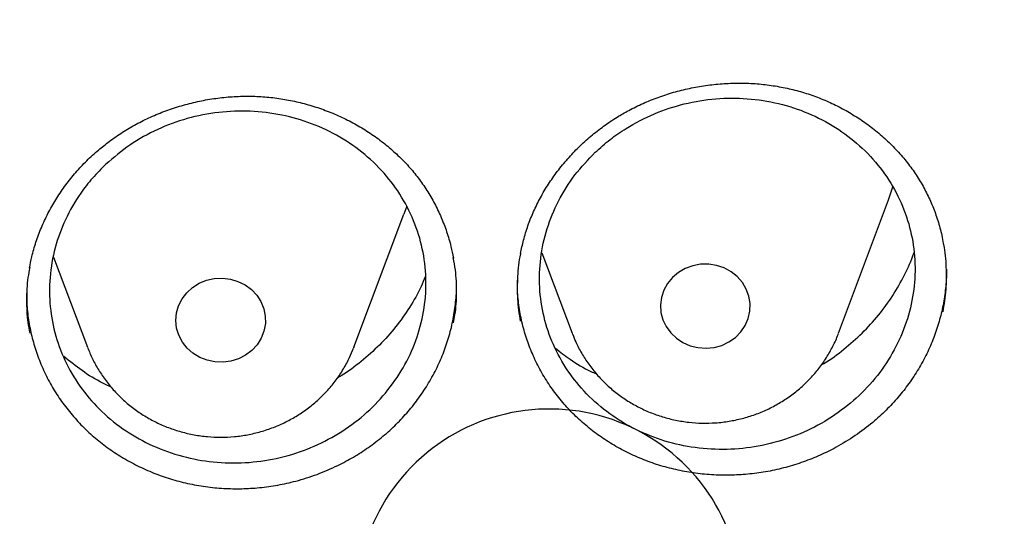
# Model space of a CAD drawing. Header units: millimetres. Extents: x 8 to 1577, y 12 to 2536.
# Tile 89 of 108: x 785.01 to 793.79, y 2126.87 to 2131.29. Entities that reach past the tile are written whole.
import ezdxf

# ---------------------------------------------------------------- set-up
doc = ezdxf.new("R2010")
doc.units = ezdxf.units.MM

msp = doc.modelspace()

# ---------------------------------------------------------------- linework, layer by layer
at = {"color": 7, "linetype": 'Continuous', "lineweight": 30}
for p, q in [((792.7577, 2129.6857), (792.7964, 2129.8023)), ((792.3107, 2128.4975), (792.7577, 2129.6857)), ((788.4588, 2129.6305), (788.4344, 2129.5605)), ((787.9874, 2128.3723), (788.4344, 2129.5605)), ((789.6649, 2129.2143), (789.9345, 2128.4975)), ((785.3088, 2129.1762), (785.6112, 2128.3723)), ((789.9345, 2128.4975), (789.9387, 2128.4866)), ((787.9874, 2128.3723), (787.9847, 2128.3652))]:
    msp.add_line(p, q, dxfattribs=at)
at = {"color": 7, "linetype": 'Continuous', "lineweight": 30, "flags": 128}
for points in [[(790.7314, 2128.817), (790.7228, 2128.7502), (790.7271, 2128.683), (790.7441, 2128.6177), (790.7733, 2128.5562), (790.8137, 2128.5006), (790.864, 2128.4527), (790.9226, 2128.414), (790.9877, 2128.3857), (791.0571, 2128.3688), (791.1286, 2128.3637), (791.1999, 2128.3708), (791.2688, 2128.3896), (791.3329, 2128.4197), (791.3903, 2128.4601), (791.439, 2128.5094), (791.4777, 2128.5661), (791.5048, 2128.6283), (791.5198, 2128.6942), (791.5219, 2128.7614), (791.5112, 2128.8279), (791.488, 2128.8916), (791.4531, 2128.9504), (791.4076, 2129.0023), (791.3529, 2129.0458), (791.2908, 2129.0795), (791.2233, 2129.1022), (791.1525, 2129.1132), (791.0808, 2129.1122), (791.0104, 2129.0992), (790.9437, 2129.0746), (790.8827, 2129.0392), (790.8294, 2128.9942), (790.7855, 2128.941), (790.7525, 2128.8813), (790.7314, 2128.817)], [(787.1857, 2128.5167), (787.161, 2128.4535), (787.1247, 2128.3955), (787.0779, 2128.3445), (787.0221, 2128.3022), (786.9593, 2128.2698), (786.8912, 2128.2486), (786.8202, 2128.239), (786.7486, 2128.2416), (786.6785, 2128.256), (786.6124, 2128.282), (786.5522, 2128.3187), (786.5, 2128.3648), (786.4575, 2128.4189), (786.4259, 2128.4793), (786.4063, 2128.544), (786.3993, 2128.611), (786.4052, 2128.678), (786.4238, 2128.743), (786.4544, 2128.8039), (786.4961, 2128.8586), (786.5476, 2128.9054), (786.6071, 2128.9429), (786.6728, 2128.9698), (786.7426, 2128.9853), (786.8143, 2128.9888), (786.8854, 2128.9803), (786.9537, 2128.96), (787.0172, 2128.9285), (787.0735, 2128.887), (787.1211, 2128.8366), (787.1584, 2128.7792), (787.1841, 2128.7163), (787.1974, 2128.6502), (787.1979, 2128.583), (787.1857, 2128.5167)]]:
    msp.add_lwpolyline(points, dxfattribs=at)
at = {"color": 7, "linetype": 'Continuous', "lineweight": 30}
msp.add_arc((789.7296, 2126.1023), 1.7197, 1.94653, 196.31432, dxfattribs=at)
for points, knots in [([(734.9477, 2136.1889), (734.9453, 2136.1541), (734.9406, 2136.0834), (734.9339, 2135.9553), (734.9256, 2135.8063), (734.9154, 2135.6395), (734.9054, 2135.4549), (734.8938, 2135.2129), (734.8817, 2134.9057), (734.8717, 2134.5417), (734.8659, 2134.1591), (734.8649, 2133.7605), (734.8695, 2133.3329), (734.8829, 2132.8054), (734.9104, 2132.1848), (734.9576, 2131.4818), (735.021, 2130.778), (735.1003, 2130.0774), (735.2037, 2129.3188), (735.336, 2128.5035), (735.5027, 2127.6332), (735.66, 2126.9218), (735.7949, 2126.3665), (735.8977, 2125.9663), (736.0021, 2125.581), (736.104, 2125.2226), (736.1993, 2124.9012), (736.2864, 2124.6178), (736.3643, 2124.3721), (736.4321, 2124.1638), (736.489, 2123.9928), (736.5323, 2123.8648), (736.5657, 2123.7672), (736.5953, 2123.6814), (736.6298, 2123.5825), (736.6719, 2123.4631), (736.7256, 2123.3129), (736.7924, 2123.1293), (736.874, 2122.91), (736.9685, 2122.6619), (737.0767, 2122.3853), (737.1978, 2122.0844), (737.3283, 2121.7701), (737.5418, 2121.2714), (737.8436, 2120.6045), (738.2702, 2119.7307), (738.7395, 2118.8406), (739.2555, 2117.935), (739.7848, 2117.0709), (740.33, 2116.2394), (740.8919, 2115.4356), (741.4786, 2114.6472), (742.0481, 2113.9275), (742.6009, 2113.2659), (743.1392, 2112.6521), (743.714, 2112.0288), (744.2496, 2111.4772), (744.7361, 2110.9974), (745.1645, 2110.5895), (745.6097, 2110.1804), (746.0712, 2109.7715), (746.5046, 2109.4015), (746.8946, 2109.0791), (747.2265, 2108.8119), (747.5315, 2108.5722), (747.8088, 2108.3591), (748.0314, 2108.1914), (748.2044, 2108.0629), (748.3334, 2107.968), (748.4507, 2107.8826), (748.5558, 2107.8066), (748.646, 2107.7419), (748.7182, 2107.6905), (748.7775, 2107.6484), (748.8446, 2107.6009), (748.9373, 2107.5358), (749.0656, 2107.4464), (749.2261, 2107.3357), (749.4193, 2107.2042), (749.7734, 2106.9669), (750.2872, 2106.6335), (750.9607, 2106.2173), (751.6591, 2105.8073), (752.3822, 2105.4048), (753.1301, 2105.0112), (753.9027, 2104.6278), (754.6936, 2104.2591), (755.5717, 2103.8755), (756.5286, 2103.489), (757.5616, 2103.1085), (758.5871, 2102.7656), (759.6033, 2102.4588), (760.6091, 2102.1863), (761.6079, 2101.9455), (762.6608, 2101.7222), (763.7746, 2101.5204), (764.9509, 2101.3459), (766.1328, 2101.209), (767.319, 2101.1099), (768.5081, 2101.049), (769.6988, 2101.0265), (770.8897, 2101.0426), (772.0793, 2101.0971), (773.2662, 2101.1898), (774.4496, 2101.3204), (775.63, 2101.4891), (776.7516, 2101.6863), (777.8156, 2101.9065), (778.8218, 2102.144), (779.8248, 2102.4108), (780.8237, 2102.707), (781.822, 2103.0344), (782.8254, 2103.3963), (783.8321, 2103.7938), (784.8424, 2104.2289), (785.8544, 2104.7022), (786.8726, 2105.2181), (787.6999, 2105.6715), (788.3287, 2106.0357), (788.7486, 2106.287), (789.134, 2106.5246), (789.4843, 2106.7466), (789.8001, 2106.9517), (790.0822, 2107.139), (790.3114, 2107.2943), (790.4937, 2107.4196), (790.6338, 2107.517), (790.7545, 2107.6017), (790.8582, 2107.6751), (790.96, 2107.7476), (791.0766, 2107.8314), (791.2151, 2107.9318), (791.3745, 2108.0487), (791.5522, 2108.1806), (791.7464, 2108.3268), (791.9515, 2108.4837), (792.1628, 2108.6478), (792.4678, 2108.8885), (792.8717, 2109.2159), (793.3775, 2109.642), (793.9047, 2110.1043), (794.4512, 2110.6045), (794.9569, 2111.089), (795.4174, 2111.5485), (795.821, 2111.9653), (796.2086, 2112.3799), (796.5725, 2112.7823), (796.9449, 2113.2075), (797.3206, 2113.6516), (797.6945, 2114.1105), (798.0223, 2114.5272), (798.3082, 2114.9022), (798.5561, 2115.2362), (798.7822, 2115.5486), (799.0006, 2115.8576), (799.2252, 2116.1835), (799.4728, 2116.5523), (799.7433, 2116.968), (800.0356, 2117.4335), (800.3424, 2117.9416), (800.6364, 2118.4503), (800.9155, 2118.9539), (801.1768, 2119.4447), (801.4325, 2119.9463), (801.6876, 2120.4697), (801.932, 2120.9953), (802.1626, 2121.5167), (802.3663, 2121.9999), (802.5452, 2122.444), (802.7013, 2122.8482), (802.8157, 2123.1565), (802.8941, 2123.3733), (802.9403, 2123.5031), (802.9766, 2123.6066), (803.0044, 2123.6864), (803.0326, 2123.7681), (803.069, 2123.8745), (803.1199, 2124.0252), (803.1848, 2124.2214), (803.2604, 2124.4554), (803.3429, 2124.7186), (803.4279, 2124.9985), (803.5147, 2125.2946), (803.6117, 2125.6379), (803.7178, 2126.0321), (803.8318, 2126.481), (803.945, 2126.9567), (804.0562, 2127.4596), (804.164, 2127.9896), (804.2669, 2128.5452), (804.3764, 2129.2048), (804.4826, 2129.95), (804.5762, 2130.7634), (804.6459, 2131.546), (804.6939, 2132.2972), (804.7227, 2133.0165), (804.7326, 2133.6019), (804.7326, 2134.0608), (804.7288, 2134.4012), (804.7215, 2134.7281), (804.7116, 2135.0365), (804.7002, 2135.3195), (804.6881, 2135.5744), (804.6757, 2135.8018), (804.6635, 2136.0035), (804.6545, 2136.1302), (804.6503, 2136.1889)], [0, 0, 0, 0, 0.000951, 0.00193, 0.003328, 0.0049, 0.006614, 0.008465, 0.01165, 0.015173, 0.018603, 0.022302, 0.026271, 0.030509, 0.036989, 0.043561, 0.050115, 0.056651, 0.063169, 0.071401, 0.079604, 0.087778, 0.091621, 0.095458, 0.099235, 0.102688, 0.105783, 0.108519, 0.110898, 0.112918, 0.11458, 0.115884, 0.116657, 0.117432, 0.118391, 0.119554, 0.120933, 0.122798, 0.124952, 0.127395, 0.130128, 0.13315, 0.136343, 0.139513, 0.1481, 0.156497, 0.166243, 0.175718, 0.185047, 0.193958, 0.202873, 0.211793, 0.220718, 0.227824, 0.235201, 0.242853, 0.250781, 0.255987, 0.261306, 0.266737, 0.272281, 0.277905, 0.282062, 0.285874, 0.289343, 0.292468, 0.295248, 0.296812, 0.298241, 0.299536, 0.300697, 0.301712, 0.302507, 0.303069, 0.303658, 0.304707, 0.3061, 0.307838, 0.30992, 0.312347, 0.319228, 0.326269, 0.333457, 0.340794, 0.348277, 0.355908, 0.363677, 0.371402, 0.381272, 0.390959, 0.400463, 0.409783, 0.418921, 0.427883, 0.436799, 0.4472, 0.4576, 0.468001, 0.478401, 0.488802, 0.499203, 0.509604, 0.520005, 0.530406, 0.540808, 0.55122, 0.561686, 0.570704, 0.579764, 0.588867, 0.598013, 0.607204, 0.616566, 0.626167, 0.635808, 0.645677, 0.655777, 0.666106, 0.670763, 0.675124, 0.679149, 0.682837, 0.68619, 0.689206, 0.691885, 0.69359, 0.695124, 0.696449, 0.697537, 0.698523, 0.699796, 0.701381, 0.703106, 0.705092, 0.707309, 0.709623, 0.712016, 0.714488, 0.720052, 0.725978, 0.732267, 0.73892, 0.745936, 0.751158, 0.756489, 0.761619, 0.766517, 0.771183, 0.776942, 0.782303, 0.787264, 0.791358, 0.795133, 0.798591, 0.801865, 0.805448, 0.809387, 0.813991, 0.819, 0.824416, 0.830237, 0.835096, 0.840205, 0.845497, 0.850563, 0.856213, 0.861446, 0.866264, 0.870667, 0.874654, 0.878225, 0.87975, 0.881022, 0.882033, 0.882781, 0.88336, 0.884423, 0.885889, 0.887759, 0.890142, 0.892694, 0.895394, 0.898243, 0.90124, 0.905279, 0.90956, 0.914083, 0.918848, 0.923854, 0.929103, 0.934544, 0.942438, 0.950028, 0.957314, 0.964297, 0.970976, 0.977351, 0.980594, 0.983753, 0.986827, 0.989704, 0.992312, 0.994612, 0.996657, 0.998451, 1, 1, 1, 1]), ([(790.4388, 2130.4837), (790.4601, 2130.4948), (790.5235, 2130.528), (790.6331, 2130.5766), (790.7688, 2130.6262), (790.9089, 2130.6664), (791.0525, 2130.6971), (791.1985, 2130.7178), (791.3458, 2130.7284), (791.493, 2130.7286), (791.6388, 2130.7184), (791.7822, 2130.698), (791.9218, 2130.6676), (792.0572, 2130.6272), (792.1888, 2130.5771), (792.3169, 2130.5172), (792.4408, 2130.4478), (792.5593, 2130.3692), (792.6713, 2130.2822), (792.7755, 2130.1876), (792.8709, 2130.0862), (792.9567, 2129.9792), (793.0321, 2129.8673), (793.0972, 2129.7506), (793.1526, 2129.6289), (793.1977, 2129.5021), (793.229, 2129.3911), (793.2408, 2129.3218), (793.245, 2129.297)], [0, 0, 0, 0, 0.019739, 0.058882, 0.098263, 0.137974, 0.17796, 0.21814, 0.258414, 0.29865, 0.338727, 0.378553, 0.41805, 0.45711, 0.496301, 0.53606, 0.576275, 0.616812, 0.657514, 0.698192, 0.738653, 0.778758, 0.818405, 0.857658, 0.897186, 0.937217, 0.977616, 1, 1, 1, 1]), ([(785.7915, 2130.1979), (785.8105, 2130.212), (785.8672, 2130.2541), (785.9669, 2130.3185), (786.0924, 2130.3878), (786.2239, 2130.4486), (786.3607, 2130.5005), (786.5018, 2130.5431), (786.6459, 2130.5759), (786.7919, 2130.5985), (786.9386, 2130.6107), (787.0846, 2130.6125), (787.2288, 2130.6038), (787.3707, 2130.5848), (787.5105, 2130.5556), (787.6484, 2130.5163), (787.7841, 2130.467), (787.916, 2130.4079), (788.043, 2130.3395), (788.1638, 2130.2624), (788.277, 2130.1775), (788.3816, 2130.0855), (788.477, 2129.9872), (788.563, 2129.8827), (788.6402, 2129.7718), (788.7085, 2129.6545), (788.7677, 2129.5314), (788.8166, 2129.4034), (788.8533, 2129.2818), (788.8685, 2129.202), (788.8751, 2129.1672)], [0, 0, 0, 0, 0.018085, 0.054024, 0.090176, 0.126626, 0.163325, 0.2002, 0.237164, 0.274094, 0.310882, 0.34744, 0.383696, 0.419555, 0.45548, 0.491918, 0.528771, 0.565914, 0.603202, 0.640463, 0.677518, 0.714243, 0.750544, 0.786472, 0.822649, 0.859305, 0.896315, 0.933584, 0.971007, 1, 1, 1, 1]), ([(790.1405, 2130.1108), (790.0777, 2130.0452), (789.9502, 2129.9122), (789.8071, 2129.6804), (789.7035, 2129.4301), (789.647, 2129.1701), (789.6374, 2128.9039), (789.6754, 2128.6436), (789.7606, 2128.3918), (789.8889, 2128.1603), (790.0592, 2127.9513), (790.2635, 2127.7746), (790.4997, 2127.632), (790.757, 2127.5301), (791.0327, 2127.47), (791.314, 2127.4544), (791.598, 2127.4836), (791.8715, 2127.5562), (792.1318, 2127.6715), (792.3666, 2127.8241), (792.5737, 2128.0124), (792.7433, 2128.2277), (792.8738, 2128.4677), (792.9592, 2128.7214), (792.9986, 2128.986), (792.9901, 2129.2494), (792.934, 2129.5088), (792.8327, 2129.7523), (792.6874, 2129.9775), (792.5047, 2130.1738), (792.2865, 2130.3392), (792.0429, 2130.4661), (791.7763, 2130.5532), (791.4992, 2130.5964), (791.2143, 2130.5952), (790.9349, 2130.5496), (790.6638, 2130.4603), (790.4445, 2130.3466), (790.2701, 2130.2268), (790.1839, 2130.1496), (790.1405, 2130.1108)], [0, 0, 0, 0, 0.0264481, 0.053663, 0.0801112, 0.1073266, 0.1337699, 0.1609799, 0.1874255, 0.2146375, 0.2410929, 0.2683147, 0.2947831, 0.3220184, 0.3484971, 0.3757435, 0.4022257, 0.4294761, 0.455953, 0.4831984, 0.5096639, 0.5368976, 0.5633503, 0.5905707, 0.6170151, 0.6442264, 0.6706703, 0.6978808, 0.7243325, 0.7515506, 0.7780149, 0.805246, 0.831722, 0.8589656, 0.8854476, 0.9126977, 0.9391771, 0.966425, 0.983119, 1, 1, 1, 1]), ([(785.7756, 2130.0051), (785.8452, 2130.0644), (785.9864, 2130.1847), (786.2332, 2130.3202), (786.5004, 2130.4189), (786.7786, 2130.4735), (787.0641, 2130.4841), (787.3439, 2130.4501), (787.615, 2130.3719), (787.865, 2130.253), (788.0913, 2130.0947), (788.2832, 2129.9043), (788.4389, 2129.6838), (788.5511, 2129.4434), (788.6186, 2129.1856), (788.6385, 2128.9223), (788.6104, 2128.6564), (788.5357, 2128.4), (788.4152, 2128.1558), (788.2544, 2127.9352), (788.0551, 2127.7403), (787.8264, 2127.5802), (787.5707, 2127.4565), (787.2998, 2127.3749), (787.0164, 2127.3363), (786.7337, 2127.3425), (786.4547, 2127.3935), (786.1921, 2127.4869), (785.9488, 2127.6218), (785.7361, 2127.7918), (785.5561, 2127.9953), (785.4172, 2128.2229), (785.3208, 2128.472), (785.2714, 2128.7313), (785.2695, 2128.9979), (785.3151, 2129.2596), (785.4077, 2129.5138), (785.5269, 2129.7195), (785.6531, 2129.8833), (785.7346, 2129.9643), (785.7756, 2130.0051)], [0, 0, 0, 0, 0.026462, 0.053691, 0.080153, 0.107381, 0.133851, 0.161089, 0.187566, 0.214811, 0.241288, 0.268534, 0.295006, 0.322246, 0.348708, 0.375937, 0.402389, 0.429609, 0.456056, 0.48327, 0.509719, 0.536934, 0.563391, 0.590615, 0.617082, 0.644316, 0.670791, 0.698034, 0.724513, 0.751759, 0.778233, 0.805476, 0.831941, 0.859174, 0.885629, 0.912851, 0.939299, 0.966514, 0.983164, 1, 1, 1, 1]), ([(789.4745, 2129.2072), (789.4826, 2129.2474), (789.4995, 2129.3314), (789.5389, 2129.4566), (789.5892, 2129.5831), (789.6501, 2129.7066), (789.7214, 2129.8268), (789.8027, 2129.9429), (789.8934, 2130.0537), (789.9927, 2130.1583), (790.1, 2130.2557), (790.2143, 2130.3449), (790.3273, 2130.4213), (790.4042, 2130.4644), (790.4388, 2130.4837)], [0, 0, 0, 0, 0.077045, 0.161166, 0.24488, 0.329465, 0.41479, 0.500682, 0.586926, 0.673283, 0.759433, 0.845163, 0.930309, 1, 1, 1, 1]), ([(785.0939, 2129.0783), (785.1002, 2129.112), (785.1146, 2129.1899), (785.1501, 2129.3104), (785.1982, 2129.4396), (785.2573, 2129.5661), (785.3267, 2129.6889), (785.4058, 2129.8068), (785.4941, 2129.919), (785.5909, 2130.0242), (785.6899, 2130.1177), (785.7595, 2130.1727), (785.7915, 2130.1979)], [0, 0, 0, 0, 0.0782093, 0.1811796, 0.2850236, 0.3895295, 0.494441, 0.5994653, 0.7042346, 0.808499, 0.9120647, 1, 1, 1, 1]), ([(793.2433, 2128.6872), (793.2539, 2128.7539), (793.2751, 2128.8871), (793.2743, 2129.0882), (793.2645, 2129.2273), (793.2478, 2129.2972), (793.2466, 2129.302)], [0, 0, 0, 0, 0.325568, 0.650108, 0.975675, 1, 1, 1, 1]), ([(792.157, 2128.2151), (792.1647, 2128.2195), (792.2366, 2128.2596), (792.3603, 2128.3535), (792.5248, 2128.4963), (792.6701, 2128.6571), (792.7975, 2128.8307), (792.9012, 2129.0165), (792.9625, 2129.1457), (792.9827, 2129.2137), (792.9831, 2129.2149)], [0, 0, 0, 0, 0.019681, 0.182559, 0.344924, 0.507823, 0.671241, 0.83414, 0.997121, 1, 1, 1, 1]), ([(788.8758, 2128.5897), (788.8807, 2128.6132), (788.8992, 2128.7028), (788.9054, 2128.8614), (788.9007, 2129.033), (788.881, 2129.1353), (788.874, 2129.1717)], [0, 0, 0, 0, 0.121961, 0.465317, 0.809774, 1, 1, 1, 1]), ([(789.4743, 2129.2107), (789.4738, 2129.2087), (789.457, 2129.141), (789.4457, 2129.0044), (789.4418, 2128.8032), (789.4611, 2128.6707), (789.4708, 2128.6043)], [0, 0, 0, 0, 0.010209, 0.339609, 0.669277, 1, 1, 1, 1]), ([(785.0962, 2129.0823), (785.0904, 2129.0534), (785.0713, 2128.9579), (785.0653, 2128.7936), (785.0707, 2128.6264), (785.0903, 2128.529), (785.0966, 2128.4973)], [0, 0, 0, 0, 0.149086, 0.492726, 0.835242, 1, 1, 1, 1]), ([(793.2734, 2129.0699), (793.2736, 2129.0641), (793.2758, 2129.0073), (793.2668, 2128.8992), (793.2456, 2128.7483), (793.2097, 2128.6008), (793.1615, 2128.4562), (793.0997, 2128.3143), (793.0254, 2128.1775), (792.94, 2128.0481), (792.8437, 2127.9254), (792.7359, 2127.8094), (792.6083, 2127.6935), (792.4606, 2127.5805), (792.346, 2127.5138), (792.2884, 2127.4802)], [0, 0, 0, 0, 0.009211, 0.089597, 0.169983, 0.248082, 0.326182, 0.406552, 0.486922, 0.564962, 0.643003, 0.723306, 0.803609, 0.90127, 1, 1, 1, 1]), ([(788.6243, 2129.0015), (788.6128, 2128.9725), (788.5751, 2128.878), (788.4873, 2128.7269), (788.3633, 2128.5511), (788.218, 2128.3891), (788.0541, 2128.2441), (787.9269, 2128.1466), (787.8512, 2128.1041), (787.8399, 2128.0978)], [0, 0, 0, 0, 0.078736, 0.257057, 0.434811, 0.612555, 0.790867, 0.968611, 1, 1, 1, 1]), ([(792.2884, 2127.4802), (792.2411, 2127.4559), (792.1467, 2127.4074), (791.9964, 2127.3481), (791.8406, 2127.2993), (791.6812, 2127.2632), (791.5212, 2127.2402), (791.3601, 2127.2297), (791.1974, 2127.232), (791.036, 2127.247), (790.8785, 2127.2746), (790.7244, 2127.3144), (790.5734, 2127.3668), (790.4282, 2127.4311), (790.2911, 2127.5061), (790.1614, 2127.5916), (790.0392, 2127.6881), (789.9263, 2127.7942), (789.8246, 2127.9081), (789.7335, 2128.0299), (789.6532, 2128.16), (789.5853, 2128.2963), (789.5307, 2128.4363), (789.4887, 2128.5803), (789.4603, 2128.729), (789.4455, 2128.8604), (789.4459, 2128.9416), (789.446, 2128.9719)], [0, 0, 0, 0, 0.040178, 0.080358, 0.121706, 0.163053, 0.203177, 0.243301, 0.284598, 0.325894, 0.365959, 0.406024, 0.447259, 0.488493, 0.528477, 0.56846, 0.609602, 0.650744, 0.690802, 0.73086, 0.772085, 0.813311, 0.853308, 0.893306, 0.934467, 0.975628, 1, 1, 1, 1]), ([(785.0692, 2128.8617), (785.069, 2128.8305), (785.0687, 2128.7483), (785.0837, 2128.6173), (785.1123, 2128.4701), (785.1542, 2128.3258), (785.2094, 2128.1842), (785.2775, 2128.0477), (785.3573, 2127.9185), (785.4484, 2127.796), (785.5515, 2127.6802), (785.6649, 2127.5734), (785.7866, 2127.4771), (785.9165, 2127.3908), (786.0554, 2127.3144), (786.2009, 2127.2495), (786.3508, 2127.197), (786.5051, 2127.1563), (786.6643, 2127.1277), (786.8258, 2127.112), (786.9869, 2127.1092), (787.1478, 2127.1188), (787.3092, 2127.1413), (787.4812, 2127.1796), (787.6617, 2127.2357), (787.7832, 2127.2907), (787.8443, 2127.3183)], [0, 0, 0, 0, 0.025723, 0.067649, 0.108467, 0.149286, 0.191276, 0.233265, 0.274193, 0.315121, 0.35724, 0.399359, 0.440235, 0.481111, 0.52317, 0.56523, 0.606142, 0.647055, 0.689158, 0.731261, 0.77213, 0.812999, 0.855053, 0.897106, 0.948272, 1, 1, 1, 1]), ([(787.8443, 2127.3183), (787.8915, 2127.3427), (787.9858, 2127.3915), (788.12, 2127.4791), (788.2479, 2127.5769), (788.3663, 2127.6844), (788.4736, 2127.7995), (788.5703, 2127.9223), (788.6565, 2128.0533), (788.7307, 2128.1903), (788.7918, 2128.3309), (788.84, 2128.4754), (788.8758, 2128.6243), (788.8966, 2128.7751), (788.9051, 2128.8812), (788.903, 2128.9359), (788.9028, 2128.9412)], [0, 0, 0, 0, 0.075538, 0.151078, 0.228823, 0.306566, 0.381869, 0.457174, 0.534684, 0.612193, 0.687306, 0.76242, 0.839728, 0.917034, 0.991975, 1, 1, 1, 1]), ([(737.7693, 2128.4098), (737.7843, 2128.326), (737.8327, 2128.0557), (737.9263, 2127.601), (738.0496, 2127.0457), (738.1846, 2126.4927), (738.3303, 2125.9422), (738.4869, 2125.3943), (738.6543, 2124.8493), (738.8325, 2124.3073), (739.0214, 2123.7684), (739.2209, 2123.233), (739.4311, 2122.7011), (739.6517, 2122.173), (739.8827, 2121.6488), (740.1241, 2121.1288), (740.3758, 2120.613), (740.6376, 2120.1017), (740.9095, 2119.5951), (741.1915, 2119.0934), (741.4833, 2118.5966), (741.7848, 2118.105), (742.0961, 2117.6187), (742.417, 2117.138), (742.7473, 2116.6629), (743.087, 2116.1937), (743.4359, 2115.7305), (743.794, 2115.2735), (744.161, 2114.8228), (744.5369, 2114.3786), (744.9216, 2113.941), (745.3148, 2113.5102), (745.7165, 2113.0863), (746.1266, 2112.6696), (746.5448, 2112.26), (746.9711, 2111.8578), (747.4052, 2111.4632), (747.8472, 2111.0761), (748.2967, 2110.6969), (748.7536, 2110.3255), (749.2178, 2109.9622), (749.6892, 2109.6071), (750.1675, 2109.2603), (750.6526, 2108.9218), (751.1443, 2108.5919), (751.6425, 2108.2706), (752.1469, 2107.9581), (752.6575, 2107.6545), (753.1739, 2107.3598), (753.6962, 2107.0741), (754.224, 2106.7976), (754.7572, 2106.5304), (755.2956, 2106.2726), (755.839, 2106.0241), (756.3872, 2105.7853), (756.9401, 2105.556), (757.4974, 2105.3364), (758.059, 2105.1265), (758.6247, 2104.9266), (759.1942, 2104.7365), (759.7673, 2104.5564), (760.344, 2104.3863), (760.9239, 2104.2263), (761.5069, 2104.0765), (762.0928, 2103.9369), (762.6813, 2103.8075), (763.2723, 2103.6884), (763.8655, 2103.5796), (764.4608, 2103.4813), (765.0579, 2103.3933), (765.6567, 2103.3158), (766.2569, 2103.2487), (766.8584, 2103.1921), (767.4608, 2103.146), (768.0641, 2103.1105), (768.668, 2103.0855), (769.2722, 2103.071), (769.8767, 2103.0671), (770.4811, 2103.0737), (771.0853, 2103.0909), (771.689, 2103.1186), (772.2921, 2103.1569), (772.8943, 2103.2057), (773.4954, 2103.2649), (774.0953, 2103.3347), (774.6937, 2103.4149), (775.2904, 2103.5056), (775.8852, 2103.6066), (776.4779, 2103.718), (777.0682, 2103.8397), (777.6561, 2103.9718), (778.2413, 2104.114), (778.8235, 2104.2665), (779.4026, 2104.4291), (779.9784, 2104.6017), (780.5506, 2104.7844), (781.1192, 2104.977), (781.6838, 2105.1796), (782.2443, 2105.3919), (782.8005, 2105.614), (783.3523, 2105.8458), (783.8993, 2106.0871), (784.4414, 2106.338), (784.9785, 2106.5983), (785.5104, 2106.8679), (786.0368, 2107.1468), (786.5575, 2107.4347), (787.0725, 2107.7318), (787.5815, 2108.0377), (788.0844, 2108.3525), (788.5809, 2108.676), (789.071, 2109.0082), (789.5544, 2109.3488), (790.0309, 2109.6978), (790.5004, 2110.0551), (790.9628, 2110.4205), (791.4179, 2110.7939), (791.8655, 2111.1751), (792.3054, 2111.5642), (792.7376, 2111.9608), (793.1618, 2112.3649), (793.578, 2112.7763), (793.9859, 2113.195), (794.3854, 2113.6206), (794.7765, 2114.0532), (795.1589, 2114.4925), (795.5326, 2114.9385), (795.8973, 2115.3908), (796.253, 2115.8495), (796.5996, 2116.3143), (796.9369, 2116.785), (797.2648, 2117.2616), (797.5832, 2117.7438), (797.892, 2118.2314), (798.1911, 2118.7244), (798.4803, 2119.2225), (798.7597, 2119.7256), (799.029, 2120.2334), (799.2882, 2120.7459), (799.5372, 2121.2628), (799.776, 2121.7839), (800.0043, 2122.3092), (800.2223, 2122.8383), (800.4297, 2123.3711), (800.6265, 2123.9075), (800.8126, 2124.4472), (800.9881, 2124.99), (801.1527, 2125.5358), (801.3065, 2126.0844), (801.4494, 2126.6356), (801.5815, 2127.1892), (801.7019, 2127.745), (801.792, 2128.194), (801.838, 2128.4583), (801.8515, 2128.536)], [0, 0, 0, 0, 0.002978, 0.009604, 0.01623, 0.022856, 0.029483, 0.036109, 0.042735, 0.049362, 0.055988, 0.062615, 0.069242, 0.075868, 0.082495, 0.089122, 0.095749, 0.102376, 0.109003, 0.11563, 0.122257, 0.128884, 0.135512, 0.142139, 0.148766, 0.155394, 0.162021, 0.168649, 0.175277, 0.181905, 0.188533, 0.195161, 0.201789, 0.208417, 0.215045, 0.221673, 0.228302, 0.23493, 0.241558, 0.248187, 0.254816, 0.261444, 0.268073, 0.274702, 0.281331, 0.287959, 0.294588, 0.301217, 0.307846, 0.314476, 0.321105, 0.327734, 0.334363, 0.340993, 0.347622, 0.354251, 0.360881, 0.36751, 0.37414, 0.380769, 0.387399, 0.394028, 0.400658, 0.407287, 0.413917, 0.420547, 0.427177, 0.433806, 0.440436, 0.447066, 0.453696, 0.460325, 0.466955, 0.473585, 0.480215, 0.486845, 0.493474, 0.500104, 0.506734, 0.513364, 0.519994, 0.526624, 0.533254, 0.539883, 0.546513, 0.553143, 0.559773, 0.566403, 0.573032, 0.579662, 0.586292, 0.592922, 0.599551, 0.606181, 0.612811, 0.61944, 0.62607, 0.6327, 0.639329, 0.645959, 0.652588, 0.659218, 0.665847, 0.672477, 0.679106, 0.685735, 0.692365, 0.698994, 0.705623, 0.712252, 0.718881, 0.72551, 0.732139, 0.738768, 0.745397, 0.752026, 0.758654, 0.765283, 0.771912, 0.77854, 0.785169, 0.791797, 0.798426, 0.805054, 0.811682, 0.81831, 0.824938, 0.831566, 0.838194, 0.844822, 0.85145, 0.858077, 0.864705, 0.871332, 0.87796, 0.884587, 0.891215, 0.897842, 0.904469, 0.911096, 0.917723, 0.92435, 0.930977, 0.937604, 0.94423, 0.950857, 0.957484, 0.96411, 0.970737, 0.977363, 0.983989, 0.990616, 0.997242, 1, 1, 1, 1]), ([(789.9401, 2128.4866), (789.9486, 2128.4643), (789.9709, 2128.4062), (790.0185, 2128.317), (790.0811, 2128.2196), (790.1534, 2128.1285), (790.2342, 2128.0442), (790.3229, 2127.9676), (790.4188, 2127.8994), (790.5211, 2127.8401), (790.6288, 2127.7903), (790.741, 2127.7504), (790.8568, 2127.7209), (790.975, 2127.702), (791.0947, 2127.694), (791.2148, 2127.697), (791.3341, 2127.7109), (791.4517, 2127.7356), (791.5663, 2127.771), (791.6769, 2127.8167), (791.7826, 2127.8724), (791.8823, 2127.9374), (791.9751, 2128.0114), (792.0602, 2128.0934), (792.1366, 2128.1829), (792.2042, 2128.2788), (792.2607, 2128.3807), (792.2953, 2128.4523), (792.3079, 2128.4905), (792.3084, 2128.492)], [0, 0, 0, 0, 0.0238723, 0.062298, 0.1007776, 0.1393245, 0.1779485, 0.2166561, 0.2554502, 0.2943303, 0.3332931, 0.3723332, 0.4114429, 0.4506132, 0.4898342, 0.529095, 0.5683828, 0.6076822, 0.6469801, 0.6862626, 0.7255156, 0.7647248, 0.8038763, 0.8429577, 0.8819582, 0.9208701, 0.959689, 0.9984145, 1, 1, 1, 1]), ([(785.6121, 2128.3705), (785.626, 2128.3364), (785.6543, 2128.2667), (785.7099, 2128.167), (785.775, 2128.0711), (785.8494, 2127.9816), (785.9323, 2127.8992), (786.0229, 2127.8246), (786.1204, 2127.7586), (786.2241, 2127.7016), (786.333, 2127.6542), (786.4463, 2127.6169), (786.5627, 2127.59), (786.6815, 2127.5739), (786.8013, 2127.5686), (786.9213, 2127.5742), (787.0403, 2127.5908), (787.1572, 2127.6183), (787.2709, 2127.6562), (787.3804, 2127.7045), (787.4847, 2127.7626), (787.5828, 2127.8299), (787.6737, 2127.9059), (787.7567, 2127.9899), (787.8311, 2128.081), (787.8957, 2128.1786), (787.9474, 2128.2734), (787.9726, 2128.3373), (787.9836, 2128.3652)], [0, 0, 0, 0, 0.0367475, 0.0750818, 0.1134735, 0.151935, 0.1904754, 0.2291002, 0.2678114, 0.3066078, 0.3454857, 0.3844387, 0.4234591, 0.4625376, 0.501664, 0.5408272, 0.5800133, 0.6192078, 0.6583975, 0.6975683, 0.7367061, 0.7757967, 0.8148265, 0.8537835, 0.8926576, 0.9314419, 0.970133, 1, 1, 1, 1]), ([(789.7852, 2128.3641), (789.828, 2128.3307), (789.9265, 2128.2536), (790.0508, 2128.1783), (790.1338, 2128.1422), (790.1507, 2128.1349)], [0, 0, 0, 0, 0.3795013, 0.8743659, 1, 1, 1, 1]), ([(785.822, 2128.0175), (785.7969, 2128.0288), (785.7054, 2128.0699), (785.5614, 2128.1598), (785.4525, 2128.2479), (785.399, 2128.2913)], [0, 0, 0, 0, 0.161594, 0.587902, 1, 1, 1, 1])]:
    msp.add_open_spline(points, degree=3, knots=knots, dxfattribs=at)

doc.saveas('drawing.dxf')
